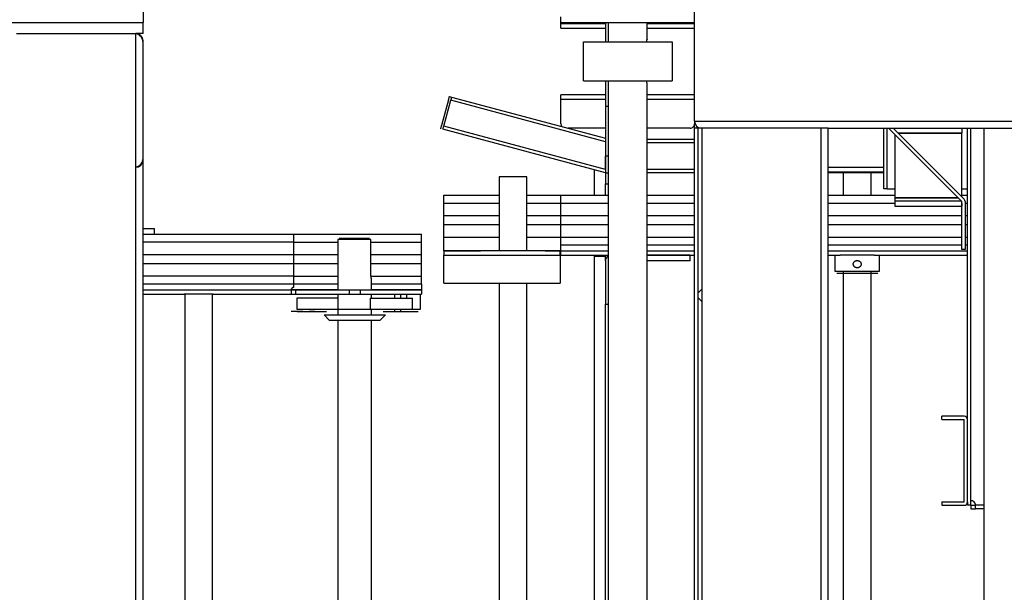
# Model space of a CAD drawing. Extents: x 34560 to 100229, y -303284 to -152113.
# Tile 5 of 74: x 86189 to 87073, y -299437 to -298923. Entities that reach past the tile are written whole.
import ezdxf

# ---------------------------------------------------------------- set-up
doc = ezdxf.new("R2010")
doc.units = 0
doc.header["$LTSCALE"] = 100
doc.linetypes.add('ATPI1189A__GEG-_-FOE_-A-$0$SLD_SOLID', pattern=[0])
doc.layers.add('ATPI1189A__GEG-_-FOE_-A-$0$71', color=7, linetype='CONTINUOUS')
doc.layers.add('BITO_BUILDING', color=8, linetype='CONTINUOUS')

# ---------------------------------------------------------------- blocks, each defined once
blk = doc.blocks.new('EG-A-008 GR')
at = {"layer": 'ATPI1189A__GEG-_-FOE_-A-$0$71', "color": 56, "linetype": 'ATPI1189A__GEG-_-FOE_-A-$0$SLD_SOLID'}
for p, q in [((782.5708305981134, 331.8337223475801), (782.5708305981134, 342.5534031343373)), ((733.0713188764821, 341.6935703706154), (733.0713188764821, 340.6937382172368)), ((770.5713188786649, 340.6941196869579), (770.5713188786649, 341.1949894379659)), ((721.0710442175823, 340.6937382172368), (733.0713188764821, 340.6937382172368)), ((733.0713188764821, 339.6935245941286), (733.0713188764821, 340.6937382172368)), ((770.5713188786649, 340.595319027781), (770.5713188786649, 340.6941196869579)), ((770.5713188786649, 340.6941196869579), (782.5708305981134, 340.6941196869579)), ((770.5713188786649, 340.1940128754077), (770.5713188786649, 340.595319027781)), ((770.5713188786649, 340.595319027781), (774.5706474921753, 340.595319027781)), ((774.5706474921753, 340.6941196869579), (774.5706474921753, 338.9435551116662)), ((774.8208916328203, 340.6941196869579), (774.8208916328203, 338.9435551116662)), ((778.3212578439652, 339.1934177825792), (778.3212578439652, 340.6941196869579)), ((778.3212578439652, 340.595319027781), (782.5708305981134, 340.595319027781)), ((721.7111504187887, 339.6935245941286), (732.431212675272, 339.6935245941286)), ((733.0713188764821, 339.6935245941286), (732.431212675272, 339.6935245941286)), ((732.431212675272, 232.6935551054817), (732.431212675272, 339.6935245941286)), ((770.5713188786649, 340.1940128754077), (774.5706474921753, 340.1940128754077)), ((778.3212578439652, 340.1940128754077), (782.5708305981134, 340.1940128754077)), ((733.0713188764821, 233.3336613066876), (733.0713188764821, 339.0534183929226)), ((772.5908196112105, 338.9435551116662), (780.5513298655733, 338.9435551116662)), ((772.5908196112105, 335.4435703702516), (772.5908196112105, 338.9435551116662)), ((780.5513298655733, 338.9435551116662), (780.5513298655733, 335.4435703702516)), ((772.5908196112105, 335.4435703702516), (780.5513298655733, 335.4435703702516)), ((774.5706474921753, 335.4435703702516), (774.5706474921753, 333.1936619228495)), ((774.8208916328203, 335.4435703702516), (774.8208916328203, 236.9435093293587)), ((778.3212578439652, 237.1937534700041), (778.3212578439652, 335.1937076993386)), ((760.5691826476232, 334.0512058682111), (760.7622063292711, 333.9997074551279)), ((770.5713188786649, 333.7921879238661), (770.5713188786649, 334.1931126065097)), ((774.5706474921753, 334.1931126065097), (770.5713188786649, 334.1931126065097)), ((782.5708305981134, 334.1931126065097), (778.3212578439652, 334.1931126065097)), ((760.4913628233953, 333.7616703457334), (759.8703301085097, 331.4434788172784)), ((760.0633537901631, 331.3915989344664), (760.6843865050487, 333.7097904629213)), ((774.5706474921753, 329.9889347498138), (760.6843865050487, 333.7097904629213)), ((760.7622063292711, 333.9997074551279), (774.5706474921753, 330.2994511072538)), ((774.5706474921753, 333.7929508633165), (770.5713188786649, 333.7929508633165)), ((774.5706474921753, 333.7921879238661), (770.5713188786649, 333.7921879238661)), ((770.5713188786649, 331.5933964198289), (770.5713188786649, 333.7921879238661)), ((774.5706474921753, 333.1936619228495), (774.8208916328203, 333.1936619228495)), ((774.5706474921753, 333.1936619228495), (774.5706474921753, 328.693463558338)), ((782.5708305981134, 333.7929508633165), (778.3212578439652, 333.7929508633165)), ((782.5708305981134, 333.7921879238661), (778.3212578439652, 333.7921879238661)), ((774.5706474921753, 327.504040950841), (760.0633537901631, 331.3915989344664)), ((782.5708305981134, 331.8337223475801), (782.5708305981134, 331.5933964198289)), ((782.5708305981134, 331.8337223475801), (816.5712273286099, 331.8337223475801)), ((782.5708305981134, 331.1936161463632), (782.5708305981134, 331.5933964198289)), ((774.5706474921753, 327.193524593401), (759.9855339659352, 331.1016819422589)), ((774.5706474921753, 331.1936161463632), (771.233550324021, 331.1936161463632)), ((782.1710503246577, 331.1936161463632), (778.3212578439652, 331.1936161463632)), ((783.2109367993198, 331.1936161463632), (782.5708305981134, 331.1936161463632)), ((782.5708305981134, 241.1934635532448), (782.5708305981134, 331.1936161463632)), ((782.8912651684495, 241.1934635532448), (782.8912651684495, 331.1936161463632)), ((793.930999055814, 331.1936161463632), (783.2109367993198, 331.1936161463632)), ((783.2109367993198, 331.1936161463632), (783.2109367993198, 241.1934635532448)), ((794.5711052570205, 331.1936161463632), (793.930999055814, 331.1936161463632)), ((793.930999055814, 241.1934635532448), (793.930999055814, 331.1936161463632)), ((794.5711052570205, 241.1934635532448), (794.5711052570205, 331.1936161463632)), ((794.5711052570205, 331.1936161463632), (816.5712273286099, 331.1936161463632)), ((799.5599663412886, 325.7481357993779), (799.5599663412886, 331.1936161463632)), ((799.8613274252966, 325.7481357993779), (799.8613274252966, 331.1936161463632)), ((799.9795830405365, 331.1936161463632), (806.5591728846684, 324.6136448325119)), ((806.7712700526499, 324.8257420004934), (800.4037773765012, 331.1936161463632)), ((800.5609429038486, 330.6118748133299), (800.5609429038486, 324.9470493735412)), ((800.8493340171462, 330.7480595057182), (806.5606987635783, 330.7480595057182)), ((806.5606987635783, 330.7472965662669), (800.8500969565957, 330.7472965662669)), ((806.5606987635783, 331.1936161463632), (806.5606987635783, 330.7480595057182)), ((806.5606987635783, 330.7472965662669), (806.5606987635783, 330.7480595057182)), ((806.5606987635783, 325.0363132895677), (806.5606987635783, 330.7472965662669)), ((807.0711052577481, 305.0423405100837), (807.0711052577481, 331.1936161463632)), ((807.3709404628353, 297.7673313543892), (807.3709404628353, 331.1936161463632)), ((807.3717034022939, 297.7673313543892), (807.3717034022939, 331.1936161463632)), ((808.5725701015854, 241.1934635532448), (808.5725701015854, 331.1936161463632)), ((782.5708305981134, 330.1934025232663), (778.3212578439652, 330.1934025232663)), ((782.5708305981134, 329.8935673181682), (778.3212578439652, 329.8935673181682)), ((774.5706474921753, 327.504040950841), (774.5706474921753, 328.693463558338)), ((774.8208916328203, 328.693463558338), (774.5706474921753, 328.693463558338)), ((774.5706474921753, 328.693463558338), (774.5706474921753, 327.193524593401)), ((732.4739372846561, 327.6951572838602), (732.431212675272, 327.6951572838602)), ((773.571196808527, 327.4616978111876), (773.571196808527, 325.1934788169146)), ((774.5706474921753, 327.193524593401), (774.5706474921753, 326.1936924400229)), ((774.5706474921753, 327.193524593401), (774.8208916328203, 327.193524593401)), ((782.5708305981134, 327.4937412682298), (778.3212578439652, 327.4937412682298)), ((782.5708305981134, 327.193524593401), (778.3212578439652, 327.193524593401)), ((799.5599663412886, 327.6821873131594), (794.5711052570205, 327.6821873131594)), ((794.5711052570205, 327.2820255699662), (799.5599663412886, 327.2820255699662)), ((799.5599663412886, 327.193524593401), (794.5711052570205, 327.193524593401)), ((795.9207451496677, 327.193524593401), (795.9207451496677, 325.1930973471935)), ((798.4208977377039, 325.1930973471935), (798.4208977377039, 327.193524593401)), ((807.3717034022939, 327.6821873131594), (807.3709404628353, 327.6821873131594)), ((807.3709404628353, 327.2820255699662), (807.3717034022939, 327.2820255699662)), ((807.3717034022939, 327.193524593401), (807.3709404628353, 327.193524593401)), ((765.0209343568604, 326.84371685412), (765.0209343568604, 320.1935551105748)), ((767.5210869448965, 326.84371685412), (765.0209343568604, 326.84371685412)), ((767.5210869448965, 320.1935551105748), (767.5210869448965, 326.84371685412)), ((774.5706474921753, 325.1934788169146), (774.5706474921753, 326.1936924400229)), ((774.5706474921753, 326.1936924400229), (774.8208916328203, 326.1936924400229)), ((799.8613274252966, 325.7481357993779), (799.5599663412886, 325.7481357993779)), ((799.8613274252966, 325.7481357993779), (800.5609429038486, 325.7481357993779)), ((806.5606987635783, 325.7481357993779), (807.0711052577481, 325.7481357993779)), ((760.0709831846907, 324.4728825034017), (760.0709831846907, 325.1930973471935)), ((760.0709831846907, 325.1930973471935), (765.0209343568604, 325.1930973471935)), ((760.0709831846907, 324.4728825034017), (765.0209343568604, 324.4728825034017)), ((760.0709831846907, 323.3429691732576), (760.0709831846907, 324.4728825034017)), ((767.5210869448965, 325.1930973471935), (770.5713188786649, 325.1930973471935)), ((767.5210869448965, 324.4728825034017), (770.5713188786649, 324.4728825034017)), ((770.5713188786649, 324.4728825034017), (770.5713188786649, 325.1930973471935)), ((770.5713188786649, 325.1930973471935), (774.8208916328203, 325.1930973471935)), ((770.5713188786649, 323.3429691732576), (770.5713188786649, 324.4728825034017)), ((770.5713188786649, 324.4728825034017), (774.8208916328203, 324.4728825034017)), ((773.571196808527, 325.1934788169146), (774.5706474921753, 325.1934788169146)), ((773.571196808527, 325.1934788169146), (773.571196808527, 325.1930973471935)), ((774.5706474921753, 325.1934788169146), (774.8208916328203, 325.1934788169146)), ((774.5706474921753, 325.1930973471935), (774.5706474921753, 325.1934788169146)), ((778.3212578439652, 325.1930973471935), (782.5708305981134, 325.1930973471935)), ((778.3212578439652, 324.4728825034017), (782.5708305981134, 324.4728825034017)), ((794.5711052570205, 325.1930973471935), (800.5609429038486, 325.1930973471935)), ((794.5711052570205, 324.4728825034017), (800.5609429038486, 324.4728825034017)), ((800.5609429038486, 324.9470493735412), (806.2257683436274, 324.9470493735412)), ((800.5609429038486, 324.9462864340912), (800.5609429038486, 324.6861240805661)), ((806.2265312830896, 324.9462864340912), (800.5609429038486, 324.9462864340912)), ((800.5609429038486, 324.6861240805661), (806.4866936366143, 324.6861240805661)), ((800.5609429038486, 324.6861240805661), (800.5609429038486, 324.1936466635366)), ((806.5606987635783, 325.1930973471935), (807.0711052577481, 325.1930973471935)), ((806.5606987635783, 324.4728825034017), (806.5622246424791, 324.4728825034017)), ((806.5606987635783, 324.4538090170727), (806.5606987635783, 324.1936466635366)), ((806.5622246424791, 320.3144810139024), (806.5622246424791, 324.6063969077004)), ((806.8620598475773, 324.6063969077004), (806.8620598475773, 320.3144810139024)), ((806.8620598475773, 324.4728825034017), (807.0711052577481, 324.4728825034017)), ((807.3709404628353, 325.1930973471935), (807.3717034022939, 325.1930973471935)), ((807.3709404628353, 324.4728825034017), (807.3717034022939, 324.4728825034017)), ((800.5609429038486, 324.1936466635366), (806.5606987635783, 324.1936466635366)), ((765.0209343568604, 323.3429691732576), (760.0709831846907, 323.3429691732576)), ((760.0709831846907, 322.5430271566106), (760.0709831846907, 323.3429691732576)), ((770.5713188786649, 323.3429691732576), (767.5210869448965, 323.3429691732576)), ((774.8208916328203, 323.3429691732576), (770.5713188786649, 323.3429691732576)), ((770.5713188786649, 322.5430271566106), (770.5713188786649, 323.3429691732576)), ((782.5708305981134, 323.3429691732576), (778.3212578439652, 323.3429691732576)), ((806.5622246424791, 323.3429691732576), (794.5711052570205, 323.3429691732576)), ((807.0711052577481, 323.3429691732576), (806.8620598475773, 323.3429691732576)), ((807.3717034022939, 323.3429691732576), (807.3709404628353, 323.3429691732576)), ((733.0713188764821, 322.1928379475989), (734.0707695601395, 322.1928379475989)), ((733.0713188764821, 321.6931126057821), (746.5707695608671, 321.6931126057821)), ((734.0707695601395, 322.1928379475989), (734.0707695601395, 321.6931126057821)), ((746.5707695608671, 321.6931126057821), (758.0713188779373, 321.6931126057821)), ((746.5707695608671, 321.6931126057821), (746.5707695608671, 320.9728977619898)), ((758.0713188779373, 320.9728977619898), (758.0713188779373, 321.6931126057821)), ((760.0709831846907, 321.4131138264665), (760.0709831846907, 322.5430271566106)), ((760.0709831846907, 322.5430271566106), (765.0209343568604, 322.5430271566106)), ((767.5210869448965, 322.5430271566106), (770.5713188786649, 322.5430271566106)), ((770.5713188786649, 321.4131138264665), (770.5713188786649, 322.5430271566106)), ((770.5713188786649, 322.5430271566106), (774.8208916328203, 322.5430271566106)), ((778.3212578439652, 322.5430271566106), (782.5708305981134, 322.5430271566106)), ((794.5711052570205, 322.5430271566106), (806.5622246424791, 322.5430271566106)), ((806.8620598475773, 322.5430271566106), (807.0711052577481, 322.5430271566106)), ((807.3709404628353, 322.5430271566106), (807.3717034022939, 322.5430271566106)), ((746.5707695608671, 320.9728977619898), (733.0713188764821, 320.9728977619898)), ((746.5707695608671, 320.9728977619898), (750.5708611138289, 320.9728977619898)), ((746.5707695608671, 320.9728977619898), (746.5707695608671, 319.842984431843)), ((750.5708611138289, 321.1937687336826), (750.5708611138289, 316.6935703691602)), ((753.5165703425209, 321.1937687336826), (750.5708611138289, 321.1937687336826)), ((753.412810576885, 321.2937138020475), (750.6708061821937, 321.2937138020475)), ((753.1709587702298, 321.2937138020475), (753.1709587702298, 321.1937687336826)), ((753.5165703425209, 318.09356426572), (753.5165703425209, 321.1937687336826)), ((753.5165703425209, 320.9728977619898), (758.0713188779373, 320.9728977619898)), ((758.0713188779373, 319.842984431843), (758.0713188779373, 320.9728977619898)), ((760.0709831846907, 321.4131138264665), (765.0209343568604, 321.4131138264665)), ((760.0709831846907, 320.6928989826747), (760.0709831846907, 321.4131138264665)), ((767.5210869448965, 321.4131138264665), (770.5713188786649, 321.4131138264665)), ((770.5713188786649, 321.4131138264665), (774.8208916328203, 321.4131138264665)), ((770.5713188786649, 320.6928989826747), (770.5713188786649, 321.4131138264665)), ((778.3212578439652, 321.4131138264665), (782.5708305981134, 321.4131138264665)), ((794.5711052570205, 321.4131138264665), (806.5622246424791, 321.4131138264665)), ((806.8620598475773, 321.4131138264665), (807.0711052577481, 321.4131138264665)), ((807.3709404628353, 321.4131138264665), (807.3717034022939, 321.4131138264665)), ((760.0709831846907, 320.1946995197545), (760.0709831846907, 320.6928989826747)), ((765.0209343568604, 320.1946995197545), (760.0709831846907, 320.1946995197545)), ((760.0709831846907, 320.1935551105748), (763.3706963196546, 320.1935551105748)), ((760.0709831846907, 320.1935551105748), (760.0709831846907, 319.7926304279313)), ((769.1713249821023, 320.1935551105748), (763.3706963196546, 320.1935551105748)), ((770.5713188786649, 320.1946995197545), (767.5210869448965, 320.1946995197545)), ((769.1713249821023, 320.1935551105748), (770.5209648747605, 320.1935551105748)), ((770.5713188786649, 320.1935551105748), (770.5209648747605, 320.1935551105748)), ((770.5209648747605, 319.7926304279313), (770.5209648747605, 320.1935551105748)), ((774.8208916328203, 320.6928989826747), (770.5713188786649, 320.6928989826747)), ((770.5713188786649, 320.1946995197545), (770.5713188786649, 320.6928989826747)), ((770.5713188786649, 319.793774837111), (770.5713188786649, 320.1946995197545)), ((770.5713188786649, 320.1946995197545), (774.8208916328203, 320.1946995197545)), ((782.5708305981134, 320.6928989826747), (778.3212578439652, 320.6928989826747)), ((778.3212578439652, 320.1946995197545), (782.5708305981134, 320.1946995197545)), ((806.5622246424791, 320.6928989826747), (794.5711052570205, 320.6928989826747)), ((794.5711052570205, 320.1946995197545), (807.0711052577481, 320.1946995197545)), ((806.8620598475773, 320.3144810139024), (806.5622246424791, 320.3144810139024)), ((807.0711052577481, 320.6928989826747), (806.8620598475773, 320.6928989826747)), ((807.3717034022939, 320.6928989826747), (807.3709404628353, 320.6928989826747)), ((807.3709404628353, 320.1946995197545), (807.3717034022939, 320.1946995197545)), ((746.5707695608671, 319.842984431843), (733.0713188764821, 319.842984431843)), ((733.0713188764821, 319.0430424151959), (746.5707695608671, 319.0430424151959)), ((750.5708611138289, 319.842984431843), (746.5707695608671, 319.842984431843)), ((746.5707695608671, 319.842984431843), (746.5707695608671, 319.0430424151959)), ((746.5707695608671, 319.0430424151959), (750.5708611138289, 319.0430424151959)), ((746.5707695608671, 319.0430424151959), (746.5707695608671, 317.9131290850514)), ((758.0713188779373, 319.842984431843), (753.5165703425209, 319.842984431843)), ((753.5165703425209, 319.0430424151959), (758.0713188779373, 319.0430424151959)), ((758.0713188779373, 319.0430424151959), (758.0713188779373, 319.842984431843)), ((758.0713188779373, 317.9131290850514), (758.0713188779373, 319.0430424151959)), ((760.0709831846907, 317.294003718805), (760.0709831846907, 319.7926304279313)), ((760.0709831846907, 319.7926304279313), (770.5209648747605, 319.7926304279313)), ((770.5209648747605, 319.793774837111), (770.5713188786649, 319.793774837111)), ((770.5209648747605, 319.7926304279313), (770.5209648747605, 317.294003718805)), ((770.5713188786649, 319.793774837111), (774.8208916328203, 319.793774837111)), ((773.571196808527, 319.793774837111), (773.571196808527, 319.6934482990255)), ((773.571196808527, 319.6934482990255), (773.571196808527, 252.6936314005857)), ((774.5706474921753, 319.6934482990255), (773.571196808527, 319.6934482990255)), ((774.5706474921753, 319.6934482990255), (774.5706474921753, 319.793774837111)), ((774.5706474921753, 319.2921421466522), (774.5706474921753, 319.6934482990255)), ((774.5706474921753, 319.2921421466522), (774.5706474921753, 315.3935215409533)), ((778.3212578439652, 319.793774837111), (782.5708305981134, 319.793774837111)), ((782.171813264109, 319.7930118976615), (778.3212578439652, 319.7930118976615)), ((782.171813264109, 319.2929050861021), (778.3212578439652, 319.2929050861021)), ((782.171813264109, 319.2929050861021), (782.171813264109, 319.7930118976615)), ((794.5711052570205, 319.793774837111), (795.6514275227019, 319.793774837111)), ((795.1707756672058, 319.793774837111), (795.1707756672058, 318.3537266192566)), ((798.6909783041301, 319.793774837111), (795.6514275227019, 319.793774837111)), ((798.6909783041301, 319.793774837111), (807.0711052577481, 319.793774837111)), ((799.1708672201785, 318.3537266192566), (799.1708672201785, 319.793774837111)), ((807.3709404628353, 319.793774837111), (807.3717034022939, 319.793774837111)), ((795.1707756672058, 318.3537266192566), (799.1708672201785, 318.3537266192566)), ((795.3309929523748, 318.193509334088), (799.0106499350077, 318.193509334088)), ((795.9207451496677, 318.3537266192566), (795.9207451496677, 254.0337345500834)), ((798.4208977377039, 254.0337345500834), (798.4208977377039, 318.3537266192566)), ((746.5707695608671, 317.9131290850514), (733.0713188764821, 317.9131290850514)), ((746.5707695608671, 317.9131290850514), (750.5708611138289, 317.9131290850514)), ((746.5707695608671, 317.9131290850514), (746.5707695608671, 317.1929142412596)), ((753.5287773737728, 317.9131290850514), (758.0713188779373, 317.9131290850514)), ((753.5707390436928, 316.6935703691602), (753.5707390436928, 317.6934025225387)), ((758.0713188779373, 317.1929142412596), (758.0713188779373, 317.9131290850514)), ((760.0709831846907, 317.294003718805), (770.5209648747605, 317.294003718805)), ((765.0209343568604, 317.294003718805), (765.0209343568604, 255.093075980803)), ((767.5210869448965, 255.093075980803), (767.5210869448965, 317.294003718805)), ((746.5707695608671, 317.1929142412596), (733.0713188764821, 317.1929142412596)), ((733.0713188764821, 316.6947147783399), (746.3708794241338, 316.6947147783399)), ((746.3708794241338, 316.6947147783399), (746.3708794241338, 316.2934086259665)), ((750.5708611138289, 316.6947147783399), (746.3708794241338, 316.6947147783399)), ((746.3708794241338, 316.6935703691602), (746.7554009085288, 316.6935703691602)), ((746.5707695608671, 317.1929142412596), (746.5707695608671, 316.8930790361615)), ((750.5708611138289, 317.1929142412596), (746.5707695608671, 317.1929142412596)), ((746.7554009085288, 316.6935703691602), (751.5710747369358, 316.6935703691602)), ((746.7554009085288, 316.6935703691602), (746.7554009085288, 316.2934086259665)), ((751.5710747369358, 316.6935703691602), (752.5712883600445, 316.6935703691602)), ((751.5710747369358, 316.6935703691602), (751.5710747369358, 316.2934086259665)), ((752.5712883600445, 316.6935703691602), (758.0713188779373, 316.6935703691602)), ((752.5712883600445, 316.6935703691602), (752.5712883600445, 316.2934086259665)), ((758.0713188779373, 317.1929142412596), (753.5707390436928, 317.1929142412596)), ((758.0713188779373, 316.6947147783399), (753.5707390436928, 316.6947147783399)), ((758.0713188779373, 317.1929142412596), (758.0713188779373, 316.6947147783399)), ((758.0713188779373, 316.6935703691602), (758.0713188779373, 316.6947147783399)), ((758.0713188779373, 316.6935703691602), (758.0713188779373, 316.2934086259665)), ((783.2109367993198, 316.7477390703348), (782.8828728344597, 316.4196751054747)), ((733.0713188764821, 316.2934086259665), (736.7708122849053, 316.2934086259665)), ((739.3709099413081, 316.2934086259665), (736.7708122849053, 316.2934086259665)), ((736.8211662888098, 316.2934086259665), (736.8211662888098, 256.0936710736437)), ((739.3213188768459, 256.0936710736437), (739.3213188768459, 316.2934086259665)), ((739.3709099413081, 316.2934086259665), (746.3708794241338, 316.2934086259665)), ((746.3708794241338, 316.2934086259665), (746.7554009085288, 316.2934086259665)), ((746.7554009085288, 316.2934086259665), (751.5710747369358, 316.2934086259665)), ((750.5708611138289, 315.9436008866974), (746.8835747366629, 315.9436008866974)), ((746.8835747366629, 315.9436008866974), (746.8835747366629, 314.9437687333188)), ((750.5708611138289, 316.2934086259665), (750.5708611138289, 314.4436619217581)), ((751.5710747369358, 316.2934086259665), (752.5712883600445, 316.2934086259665)), ((752.5712883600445, 316.2934086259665), (758.0713188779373, 316.2934086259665)), ((753.4685051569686, 315.9436008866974), (757.2587883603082, 315.9436008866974)), ((753.4685051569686, 315.9436008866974), (753.4685051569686, 314.9437687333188)), ((753.5707390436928, 315.9436008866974), (753.5707390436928, 316.2934086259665)), ((755.6459343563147, 316.2934086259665), (755.6459343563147, 315.9436008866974)), ((756.1708367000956, 316.2934086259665), (756.1708367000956, 315.9436008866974)), ((756.7209160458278, 316.2934086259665), (756.7209160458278, 315.9436008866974)), ((757.2587883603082, 314.9437687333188), (757.2587883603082, 315.9436008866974)), ((757.9713738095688, 314.9437687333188), (757.9713738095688, 316.2934086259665)), ((782.8828728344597, 315.967252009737), (783.2109367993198, 315.6391880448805)), ((747.4206841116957, 314.7434971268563), (746.3754570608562, 314.7434971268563)), ((746.8835747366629, 314.9437687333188), (750.6730950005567, 314.9437687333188)), ((746.8957817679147, 314.7434971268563), (747.4206841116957, 314.7434971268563)), ((747.4206841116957, 314.7434971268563), (749.5294487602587, 314.7434971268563)), ((748.495665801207, 314.7434971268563), (747.9707634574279, 314.7434971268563)), ((749.3211662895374, 314.7434971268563), (749.5294487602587, 314.7434971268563)), ((750.6730950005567, 314.9437687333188), (753.4685051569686, 314.9437687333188)), ((753.4685051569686, 314.9437687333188), (757.2587883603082, 314.9437687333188)), ((753.5707390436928, 314.4436619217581), (753.5707390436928, 314.9437687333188)), ((754.6129143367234, 314.7434971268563), (756.7209160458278, 314.7434971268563)), ((755.6459343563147, 314.9437687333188), (755.6459343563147, 314.7434971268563)), ((756.1708367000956, 314.9437687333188), (756.1708367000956, 314.7434971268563)), ((756.7209160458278, 314.7434971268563), (757.7707207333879, 314.7434971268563)), ((757.2587883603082, 314.9437687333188), (757.9713738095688, 314.9437687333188)), ((774.5706474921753, 252.6936314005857), (774.5706474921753, 315.3935215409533)), ((774.5706474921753, 315.3935215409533), (774.8208916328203, 315.3935215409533)), ((749.3211662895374, 314.4436619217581), (749.8208916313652, 313.943555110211)), ((749.3211662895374, 314.4436619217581), (752.0708000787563, 314.4436619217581)), ((754.3207085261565, 313.943555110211), (749.8208916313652, 313.943555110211)), ((750.5708611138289, 313.943555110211), (750.5708611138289, 258.4435245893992)), ((752.0708000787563, 314.4436619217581), (754.8211968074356, 314.4436619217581)), ((753.5707390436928, 258.4435245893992), (753.5707390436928, 313.943555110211)), ((754.3207085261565, 313.943555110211), (754.8211968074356, 314.4436619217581)), ((806.76974417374, 305.3433201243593), (804.7716057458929, 305.3433201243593)), ((804.7716057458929, 305.0434849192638), (804.7716057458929, 305.3433201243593)), ((804.7716057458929, 305.0434849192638), (806.76974417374, 305.0434849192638)), ((806.7712700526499, 297.642590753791), (806.7712700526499, 305.0423405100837)), ((807.0711052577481, 297.642590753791), (807.0711052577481, 305.0423405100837)), ((804.7716057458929, 297.6414463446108), (804.7716057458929, 297.3416111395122)), ((804.7716057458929, 297.6414463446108), (806.76974417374, 297.6414463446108)), ((804.7716057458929, 297.3416111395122), (806.76974417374, 297.3416111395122)), ((807.0711052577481, 297.642590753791), (807.0711052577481, 297.3423740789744)), ((807.3709404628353, 297.3423740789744), (807.0711052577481, 297.3423740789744)), ((807.3709404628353, 297.3423740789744), (807.3709404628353, 297.7673313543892)), ((807.3717034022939, 297.3416111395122), (807.3717034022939, 297.0413944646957)), ((807.3717034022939, 297.3416111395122), (807.79666067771, 297.3416111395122)), ((807.3717034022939, 297.0413944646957), (807.79666067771, 297.0413944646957)), ((807.79666067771, 297.0413944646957), (807.79666067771, 297.3423740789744)), ((808.5725701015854, 297.3423740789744), (807.79666067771, 297.3423740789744)), ((808.5725701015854, 297.0413944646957), (807.79666067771, 297.0413944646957))]:
    blk.add_line(p, q, dxfattribs=at)
for points in [[(760.4913628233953, 333.7616703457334), (760.506621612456, 333.8181278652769), (760.506621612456, 333.8181278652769), (760.5211174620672, 333.8722965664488), (760.5211174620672, 333.8722965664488), (760.5340874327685, 333.9226505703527), (760.5340874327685, 333.9226505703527), (760.5462944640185, 333.9665195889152), (760.5462944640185, 333.9665195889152), (760.5554497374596, 334.0023777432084), (760.5554497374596, 334.0023777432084), (760.5630791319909, 334.02908062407), (760.5630791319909, 334.02908062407), (760.5676567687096, 334.0458652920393), (760.5676567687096, 334.0458652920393), (760.5691826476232, 334.0512058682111)], [(760.7622063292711, 333.9997074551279), (760.760680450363, 333.9939854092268), (760.760680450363, 333.9939854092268), (760.7561028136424, 333.9775822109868), (760.7561028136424, 333.9775822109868), (760.7492363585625, 333.9508793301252), (760.7492363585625, 333.9508793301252), (760.73931814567, 333.9146397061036), (760.73931814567, 333.9146397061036), (760.72711111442, 333.8707706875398), (760.72711111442, 333.8707706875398), (760.7141411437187, 333.8207981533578), (760.7141411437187, 333.8207981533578), (760.6996452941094, 333.7662479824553), (760.6996452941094, 333.7662479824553), (760.6843865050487, 333.7097904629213)], [(759.7925102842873, 331.1535618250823), (759.7940361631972, 331.1589024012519), (759.7940361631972, 331.1589024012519), (759.798613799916, 331.1756870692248), (759.798613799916, 331.1756870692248), (759.8054802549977, 331.202389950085), (759.8054802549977, 331.202389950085), (759.8153984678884, 331.2382481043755), (759.8153984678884, 331.2382481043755), (759.8268425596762, 331.2821171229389), (759.8268425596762, 331.2821171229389), (759.8405754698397, 331.3324711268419), (759.8405754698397, 331.3324711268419), (759.8550713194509, 331.3866398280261), (759.8550713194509, 331.3866398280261), (759.8703301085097, 331.4434788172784)], [(759.9855339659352, 331.1016819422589), (759.9870598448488, 331.1074039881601), (759.9870598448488, 331.1074039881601), (759.9916374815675, 331.1238071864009), (759.9916374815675, 331.1238071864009), (759.9985039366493, 331.1505100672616), (759.9985039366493, 331.1505100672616), (760.0084221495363, 331.1867496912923), (760.0084221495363, 331.1867496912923), (760.0198662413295, 331.230618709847), (760.0198662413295, 331.230618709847), (760.0335991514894, 331.2805912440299), (760.0335991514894, 331.2805912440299), (760.0480950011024, 331.3351414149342), (760.0480950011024, 331.3351414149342), (760.0633537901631, 331.3915989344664)], [(806.5591728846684, 324.6136448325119), (806.5599358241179, 324.6128818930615), (806.5599358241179, 324.6128818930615), (806.5606987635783, 324.6121189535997), (806.5606987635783, 324.6121189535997), (806.5606987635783, 324.6113560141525), (806.5606987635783, 324.6113560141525), (806.5614617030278, 324.6102116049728), (806.5614617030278, 324.6102116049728), (806.5614617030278, 324.6094486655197), (806.5614617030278, 324.6094486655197), (806.5622246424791, 324.6086857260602), (806.5622246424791, 324.6086857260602), (806.5622246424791, 324.6075413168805), (806.5622246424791, 324.6075413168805), (806.5622246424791, 324.6063969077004)], [(806.76974417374, 305.0434849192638), (806.7705071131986, 305.0434849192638), (806.7705071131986, 305.0434849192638), (806.7705071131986, 305.0431034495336), (806.7705071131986, 305.0431034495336), (806.7712700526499, 305.0427219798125), (806.7712700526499, 305.0427219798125), (806.7712700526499, 305.0423405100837)], [(806.7712700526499, 297.642590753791), (806.7712700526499, 297.6422092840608), (806.7712700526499, 297.6422092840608), (806.7705071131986, 297.6418278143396), (806.7705071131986, 297.6418278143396), (806.7705071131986, 297.6414463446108), (806.7705071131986, 297.6414463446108), (806.76974417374, 297.6414463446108)]]:
    blk.add_lwpolyline(points, dxfattribs=at)
for centre, radius, start, end in [((732.4309494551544, 339.0531551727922), 0.6403694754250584, 0.02355109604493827, 89.97644890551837), ((732.2695788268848, 338.8922236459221), 0.8017412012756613, 0.09711497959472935, 78.36925579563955), ((770.9758457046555, 331.5945711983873), 0.404528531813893, 180.1663911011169, 217.3992898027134), ((782.1716383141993, 331.5928084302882), 0.399192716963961, 269.9156063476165, 0.08439365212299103), ((783.2112000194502, 331.8339855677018), 0.6403694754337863, 180.0235510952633, 269.9764489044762), ((732.2704819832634, 328.494194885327), 0.8008371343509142, 281.5780917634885, 359.9555374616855), ((732.4309494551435, 328.3340008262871), 0.6403694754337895, 270.0235510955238, 359.9764489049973), ((806.5507844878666, 324.6060180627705), 0.3112755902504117, 0.06973312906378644, 44.90086998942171), ((775.0725491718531, 319.29123999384), 0.5019024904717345, 120.0931455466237, 179.8970127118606), ((806.7695951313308, 305.0418095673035), 0.301510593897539, 0.1008946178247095, 89.97167760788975), ((806.7695951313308, 297.643121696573), 0.3015105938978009, 270.0283223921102, 359.8991053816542), ((807.3720716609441, 297.3427423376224), 0.4245891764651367, 359.950305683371, 90.04969431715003)]:
    blk.add_arc(centre, radius, start, end, dxfattribs=at)
for points in [[(778.267852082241, 338.9435551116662), (778.2713697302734, 338.9708180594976), (778.2754814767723, 338.998486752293), (778.2869421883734, 339.057368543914), (778.2991325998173, 339.1117832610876), (778.30599459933, 339.141474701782), (778.3166802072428, 339.1793034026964), (778.3196387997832, 339.1886600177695), (778.3212578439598, 339.1934177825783), (778.3199853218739, 339.1885550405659), (778.3166802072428, 339.1770145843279)], [(778.3212578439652, 335.1937076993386), (778.3173930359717, 335.2070468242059), (778.3136284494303, 335.2204105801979), (778.3037621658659, 335.25883674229), (778.2945549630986, 335.2974674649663), (778.2804815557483, 335.3582086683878), (778.2701409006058, 335.4195377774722), (778.268918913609, 335.4315431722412), (778.267852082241, 335.4435703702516)], [(797.1712029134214, 318.6703464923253), (797.1077885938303, 318.6775839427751), (797.0460808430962, 318.6913273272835), (796.9880708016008, 318.7164975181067), (796.9354546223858, 318.7523624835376), (796.8915139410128, 318.7953715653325), (796.8561089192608, 318.845441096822), (796.8324213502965, 318.8969278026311), (796.8187248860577, 318.9518711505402), (796.8158497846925, 319.0023548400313), (796.8217766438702, 319.0525791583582), (796.8353654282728, 319.0989597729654), (796.8561089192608, 319.142606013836), (796.8847414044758, 319.18433188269), (796.9194328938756, 319.2211887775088), (796.9632008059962, 319.2552494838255), (797.0117485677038, 319.2822239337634), (797.0684986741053, 319.3030345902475), (797.127715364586, 319.3142673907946), (797.1494354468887, 319.3159419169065), (797.1712029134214, 319.3169376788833)], [(797.1712029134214, 319.3169376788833), (797.2346250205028, 319.3097029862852), (797.2963249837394, 319.2959568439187), (797.3543117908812, 319.2707784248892), (797.406951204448, 319.234921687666), (797.4509733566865, 319.191941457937), (797.4862969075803, 319.1418430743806), (797.5095814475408, 319.0903483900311), (797.5229180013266, 319.0354130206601), (797.5257375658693, 318.984911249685), (797.5198662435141, 318.9347050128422), (797.5062951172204, 318.888325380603), (797.485533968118, 318.8446781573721), (797.4568822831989, 318.8029662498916), (797.4222099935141, 318.7660953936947), (797.3787966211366, 318.732112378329), (797.3306572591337, 318.7050602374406), (797.2735718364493, 318.683854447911), (797.2139275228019, 318.6726353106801), (797.1925880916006, 318.6711447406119), (797.1712029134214, 318.6703464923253)], [(753.5707390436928, 317.6934025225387), (753.5680651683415, 317.7042732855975), (753.5653984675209, 317.7151462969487), (753.5579252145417, 317.7461858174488), (753.5509026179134, 317.7773258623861), (753.5413643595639, 317.8261962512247), (753.5333550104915, 317.8753635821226), (753.5251278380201, 317.9376052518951), (753.519622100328, 318.0001041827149), (753.5175938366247, 318.046805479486), (753.5165703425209, 318.09356426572)], [(746.5707695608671, 316.8930790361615), (746.5335032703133, 316.8881750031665), (746.4975273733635, 316.8789646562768), (746.479103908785, 316.8708669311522), (746.4616692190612, 316.8606541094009), (746.4453801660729, 316.848644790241), (746.4303887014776, 316.8350956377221), (746.4166852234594, 316.8200891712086), (746.4044487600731, 316.8038151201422), (746.3938527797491, 316.7863902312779), (746.3853752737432, 316.7679569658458), (746.3758610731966, 316.7320512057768), (746.3708794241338, 316.6947147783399)]]:
    blk.add_spline(points, degree=3, dxfattribs=at)

msp = doc.modelspace()

# ---------------------------------------------------------------- block references
at = {"layer": 'BITO_BUILDING', "color": 6, "xscale": 10, "yscale": 10, "zscale": 10}
msp.add_blockref('EG-A-008 GR', (78969.31879721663, -302332.7662943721), dxfattribs=at)

doc.saveas('drawing.dxf')
